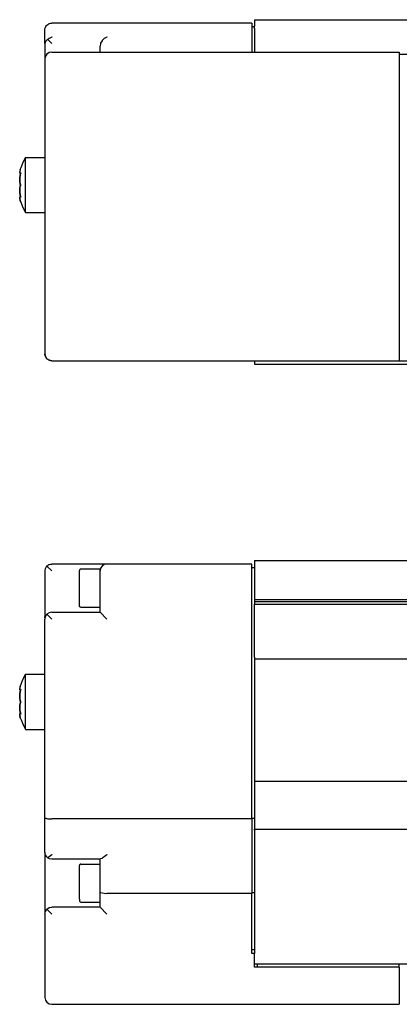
# Model space of a CAD drawing. Header units: inches. Extents: x -381 to 18445, y -418 to 176.
# Tile 17 of 37: x 624 to 679, y -71 to 72. Entities that reach past the tile are written whole.
import ezdxf

# ---------------------------------------------------------------- set-up
doc = ezdxf.new("R2010")
doc.units = ezdxf.units.IN

# ---------------------------------------------------------------- blocks, each defined once
blk = doc.blocks.new('Modulo_izq__L-KT___18', base_point=(624.37, -70.93))
at = {"color": 7, "linetype": 'Continuous'}
for p, q in [((628.44, -7.22), (628.62, -7.11)), ((628.62, -7.11), (628.64, -7.1)), ((628.64, -7.1), (628.82, -7.05)), ((628.82, -7.05), (629.03, -7.03)), ((637.03, -7.03), (629.03, -7.03)), ((658.03, -7.03), (637.03, -7.03)), ((658.03, -9.53), (658.03, -7.03)), ((658.43, -6.53), (658.43, -6.78)), ((658.43, -6.53), (2065.93, -6.53)), ((658.43, -6.78), (658.43, -12.23)), ((628.08, -7.72), (628.03, -7.92)), ((628.03, -7.92), (628.03, -8.03)), ((628.03, -8.03), (628.03, -10.53)), ((628.1, -7.65), (628.08, -7.72)), ((628.16, -7.53), (628.1, -7.65)), ((628.28, -7.36), (628.16, -7.53)), ((628.32, -7.32), (628.28, -7.36)), ((628.32, -7.32), (628.44, -7.22)), ((629.03, -8.03), (628.32, -7.32)), ((633.05, -7.88), (633.03, -7.98)), ((633.03, -11.5), (633.03, -7.98)), ((633.16, -7.79), (633.05, -7.88)), ((633.23, -7.78), (633.16, -7.79)), ((636.03, -7.78), (633.23, -7.78)), ((636.03, -8.03), (636.03, -7.78)), ((636.03, -9.53), (636.03, -8.03)), ((658.03, -7.53), (658.43, -7.53)), ((636.03, -14.03), (636.03, -9.53)), ((658.03, -44.03), (658.03, -9.53)), ((628.03, -10.53), (628.03, -14.69)), ((633.03, -12.88), (633.03, -11.5)), ((732.94, -12.23), (658.43, -12.23)), ((658.43, -12.23), (658.43, -12.53)), ((732.93, -12.53), (658.43, -12.53)), ((658.43, -12.53), (658.43, -12.83)), ((658.43, -12.83), (732.94, -12.83)), ((658.43, -20.53), (658.43, -12.83)), ((628.64, -14.1), (628.32, -14.32)), ((629.03, -14.03), (628.64, -14.1)), ((629.03, -14.03), (636.03, -14.03)), ((633.05, -13.18), (633.03, -12.88)), ((633.16, -13.27), (633.05, -13.18)), ((633.23, -13.28), (633.16, -13.27)), ((633.23, -13.28), (636.03, -13.28)), ((636.03, -14.03), (637.03, -15.03)), ((628.04, -14.85), (628.03, -14.69)), ((628.08, -14.72), (628.03, -14.92)), ((628.03, -14.92), (628.03, -15.03)), ((628.03, -43.84), (628.03, -15.03)), ((628.1, -14.65), (628.08, -14.72)), ((628.16, -14.53), (628.1, -14.65)), ((628.28, -14.36), (628.16, -14.53)), ((628.32, -14.32), (628.28, -14.36)), ((628.32, -14.32), (629.03, -15.03)), ((658.43, -20.53), (658.43, -20.78)), ((658.43, -20.78), (658.43, -21.03)), ((658.43, -20.78), (2065.93, -20.78)), ((658.43, -21.03), (658.43, -38.53)), ((624.57, -24.45), (624.82, -23.79)), ((624.82, -23.79), (625.2, -23.05)), ((625.2, -23.03), (628.03, -23.03)), ((625.2, -31.01), (625.2, -23.03)), ((624.38, -25.29), (624.37, -25.21)), ((624.4, -25.01), (624.38, -25.09)), ((624.38, -25.09), (624.39, -25.04)), ((624.38, -25.09), (624.38, -25.14)), ((624.38, -25.14), (624.39, -25.31)), ((624.43, -25.33), (624.39, -25.31)), ((624.39, -25.31), (624.43, -25.33)), ((624.46, -24.75), (624.4, -25.01)), ((624.44, -25.64), (624.41, -25.77)), ((624.41, -25.77), (624.44, -25.64)), ((624.43, -24.85), (624.45, -24.78)), ((624.43, -25.33), (624.45, -25.32)), ((624.51, -25.33), (624.43, -25.33)), ((624.46, -25.51), (624.44, -25.64)), ((624.44, -25.64), (624.45, -25.56)), ((624.45, -24.78), (624.46, -24.77)), ((624.45, -25.32), (624.48, -25.31)), ((624.45, -25.55), (624.51, -25.33)), ((624.45, -25.56), (624.45, -25.55)), ((624.53, -24.53), (624.46, -24.75)), ((624.53, -25.26), (624.46, -25.51)), ((624.48, -25.31), (624.53, -25.26)), ((624.53, -24.53), (624.57, -24.45)), ((624.38, -26.03), (624.37, -26.23)), ((624.37, -26.23), (624.38, -26.03)), ((624.37, -26.23), (624.37, -26.25)), ((624.37, -26.28), (624.37, -26.23)), ((624.37, -26.25), (624.37, -26.28)), ((624.37, -26.28), (624.38, -26.51)), ((624.37, -26.3), (624.37, -26.28)), ((624.38, -26.51), (624.37, -26.3)), ((624.4, -25.89), (624.38, -26.03)), ((624.38, -26.03), (624.39, -25.94)), ((624.38, -26.51), (624.39, -26.58)), ((624.44, -26.81), (624.38, -26.51)), ((624.39, -25.91), (624.41, -25.77)), ((624.39, -25.94), (624.39, -25.91)), ((624.39, -26.58), (624.4, -26.61)), ((624.41, -25.77), (624.4, -25.89)), ((624.4, -26.61), (624.44, -26.81)), ((624.44, -26.81), (624.45, -26.87)), ((624.45, -26.87), (624.44, -26.81)), ((624.45, -26.87), (624.53, -27.03)), ((624.46, -26.89), (624.45, -26.87)), ((624.45, -27.2), (624.53, -27.03)), ((624.53, -27.03), (624.46, -26.89)), ((624.53, -27.03), (624.46, -27.17)), ((624.37, -27.78), (624.38, -27.55)), ((624.38, -27.55), (624.37, -27.76)), ((624.37, -27.76), (624.37, -27.78)), ((624.37, -27.8), (624.37, -27.78)), ((624.37, -27.78), (624.37, -27.83)), ((624.37, -27.83), (624.37, -27.8)), ((624.38, -28.03), (624.37, -27.83)), ((624.37, -27.83), (624.38, -28.03)), ((624.44, -27.25), (624.38, -27.55)), ((624.38, -27.55), (624.39, -27.47)), ((624.39, -28.14), (624.38, -28.03)), ((624.38, -28.03), (624.39, -28.12)), ((624.39, -27.47), (624.4, -27.44)), ((624.39, -28.12), (624.41, -28.28)), ((624.4, -28.17), (624.39, -28.14)), ((624.4, -27.44), (624.44, -27.25)), ((624.41, -28.28), (624.4, -28.17)), ((624.44, -28.42), (624.41, -28.28)), ((624.41, -28.28), (624.44, -28.42)), ((624.46, -27.17), (624.44, -27.25)), ((624.44, -27.25), (624.45, -27.2)), ((624.45, -28.51), (624.44, -28.42)), ((624.44, -28.42), (624.45, -28.5)), ((624.45, -28.5), (624.53, -28.8)), ((624.46, -28.54), (624.45, -28.51)), ((624.51, -28.73), (624.46, -28.54)), ((624.38, -28.91), (624.37, -28.84)), ((624.38, -28.76), (624.4, -28.74)), ((624.4, -28.74), (624.38, -28.91)), ((624.38, -28.91), (624.38, -28.96)), ((624.38, -28.96), (624.39, -29.02)), ((624.4, -29.04), (624.39, -29.02)), ((624.39, -29.02), (624.45, -29.27)), ((624.43, -28.73), (624.4, -28.74)), ((624.46, -29.31), (624.4, -29.04)), ((624.51, -28.73), (624.43, -28.73)), ((624.44, -28.73), (624.43, -28.73)), ((624.46, -28.74), (624.44, -28.73)), ((624.48, -28.75), (624.46, -28.74)), ((624.53, -29.53), (624.46, -29.31)), ((624.53, -28.8), (624.48, -28.75)), ((624.53, -29.53), (624.57, -29.6)), ((624.57, -29.6), (624.82, -30.26)), ((624.82, -30.26), (625.2, -31.01)), ((625.2, -31.01), (625.2, -31.03)), ((625.2, -31.03), (625.2, -31.01)), ((625.2, -31.03), (628.03, -31.03)), ((658.43, -38.53), (658.43, -38.78)), ((658.43, -38.53), (2065.93, -38.53)), ((658.43, -38.78), (658.43, -43.73)), ((628.03, -48.83), (628.03, -43.84)), ((628.03, -43.84), (628.03, -43.86)), ((628.03, -43.86), (628.08, -43.9)), ((628.08, -43.9), (628.1, -43.91)), ((628.1, -43.91), (628.16, -43.93)), ((628.16, -43.93), (628.28, -43.97)), ((628.28, -43.97), (628.32, -43.97)), ((628.32, -43.97), (628.44, -43.99)), ((628.44, -43.99), (628.62, -44.01)), ((628.62, -44.01), (628.64, -44.01)), ((628.64, -44.01), (628.82, -44.02)), ((628.82, -44.02), (629.03, -44.03)), ((658.03, -44.03), (629.03, -44.03)), ((658.03, -43.93), (658.43, -43.93)), ((658.03, -44.03), (658.03, -54.83)), ((658.43, -43.73), (658.43, -43.82)), ((658.43, -43.82), (658.43, -45.37)), ((658.43, -45.37), (658.43, -45.53)), ((658.43, -45.53), (2065.93, -45.53)), ((658.43, -45.65), (658.43, -45.53)), ((658.43, -45.65), (658.43, -55.02)), ((628.03, -48.83), (628.03, -57.76)), ((628.1, -49.21), (628.03, -48.83)), ((628.32, -49.53), (628.1, -49.21)), ((628.46, -49.65), (628.32, -49.53)), ((628.62, -49.53), (628.46, -49.65)), ((628.46, -49.65), (628.64, -49.75)), ((628.64, -49.52), (628.62, -49.53)), ((629.01, -49.21), (628.64, -49.52)), ((628.64, -49.75), (629.03, -49.83)), ((629.03, -49.19), (629.01, -49.21)), ((629.03, -49.83), (636.1, -49.83)), ((636.03, -54.64), (636.03, -49.83)), ((636.31, -49.75), (636.1, -49.83)), ((636.32, -49.74), (636.31, -49.75)), ((636.62, -49.53), (636.32, -49.74)), ((636.64, -49.52), (636.62, -49.53)), ((637.01, -49.21), (636.64, -49.52)), ((637.03, -49.19), (637.01, -49.21)), ((633.05, -50.68), (633.03, -50.78)), ((633.03, -54.3), (633.03, -50.78)), ((633.16, -50.59), (633.05, -50.68)), ((633.23, -50.58), (633.16, -50.59)), ((633.23, -50.58), (636.03, -50.58)), ((633.03, -55.68), (633.03, -54.3)), ((633.03, -55.68), (633.05, -55.98)), ((636.03, -56.83), (636.03, -54.64)), ((636.03, -54.64), (636.1, -54.71)), ((636.1, -54.71), (636.32, -54.77)), ((636.32, -54.77), (636.64, -54.81)), ((636.64, -54.81), (637.03, -54.83)), ((658.03, -54.83), (637.03, -54.83)), ((658.43, -54.73), (658.03, -54.73)), ((658.03, -63.53), (658.03, -54.83)), ((658.43, -55.02), (658.43, -55.11)), ((658.43, -55.11), (658.43, -63.53)), ((628.1, -57.45), (628.32, -57.12)), ((628.32, -57.12), (628.64, -56.9)), ((629.03, -57.83), (628.32, -57.12)), ((628.64, -56.9), (629.03, -56.83)), ((636.03, -56.83), (629.03, -56.83)), ((633.05, -55.98), (633.16, -56.07)), ((633.16, -56.07), (633.23, -56.08)), ((633.23, -56.08), (636.03, -56.08)), ((636.03, -56.83), (637.03, -57.83)), ((628.03, -57.83), (628.1, -57.45)), ((628.04, -57.65), (628.03, -57.76)), ((628.03, -57.83), (628.03, -65.93)), ((658.43, -63.03), (658.03, -63.03)), ((658.43, -63.53), (658.03, -63.53)), ((658.43, -65.53), (658.43, -63.53)), ((658.43, -65.03), (2067.93, -65.03)), ((679.43, -65.53), (658.43, -65.53)), ((658.83, -65.03), (658.83, -65.53)), ((679.43, -65.53), (679.43, -65.03)), ((679.43, -65.53), (679.43, -65.93)), ((628.03, -65.93), (628.03, -69.93)), ((679.43, -65.93), (679.43, -70.93)), ((629.03, -70.93), (679.43, -70.93))]:
    blk.add_line(p, q, dxfattribs=at)
for centre, start, end in [((637.03, -8.03), 90, 180), ((629.03, -69.93), 180, 270)]:
    blk.add_arc(centre, 1, start, end, dxfattribs=at)
blk = doc.blocks.new('L-174__29', base_point=(624.37, -92.97))
blk.add_blockref('Modulo_izq__L-KT___18', (624.37, -70.93))
blk = doc.blocks.new('Alzado2', base_point=(2899, -49))
blk.add_blockref('L-174__29', (624.37, -92.97))
blk = doc.blocks.new('Modulo_izq__L-KT___38', base_point=(624.37, 21.98))
at = {"color": 7, "linetype": 'Continuous'}
for p, q in [((628.64, 71.4), (628.82, 71.46)), ((628.82, 71.46), (629.03, 71.48)), ((658.03, 71.48), (629.03, 71.48)), ((658.03, 71.48), (658.03, 67.28)), ((658.43, 71.98), (658.43, 71.96)), ((658.43, 71.98), (2065.93, 71.98)), ((658.43, 71.96), (658.43, 71.36)), ((628.03, 70.58), (628.08, 70.79)), ((628.03, 70.48), (628.03, 70.58)), ((628.03, 68.54), (628.03, 70.48)), ((628.08, 70.79), (628.1, 70.86)), ((628.1, 70.86), (628.16, 70.98)), ((628.16, 70.98), (628.28, 71.15)), ((628.28, 71.15), (628.32, 71.19)), ((628.32, 71.19), (628.44, 71.29)), ((628.44, 71.29), (628.62, 71.39)), ((628.62, 71.39), (628.64, 71.4)), ((658.03, 70.98), (658.43, 70.98)), ((658.43, 71.36), (658.43, 71.03)), ((658.43, 70.71), (658.43, 71.03)), ((658.43, 70.71), (658.43, 67.28)), ((628.1, 68.8), (628.03, 68.54)), ((628.32, 69.02), (628.1, 68.8)), ((628.46, 69.11), (628.32, 69.02)), ((628.62, 69.25), (628.46, 69.11)), ((628.46, 69.11), (629.03, 68.54)), ((628.64, 69.26), (628.62, 69.25)), ((629.01, 69.46), (628.64, 69.26)), ((629.03, 69.47), (629.01, 69.46)), ((636.31, 68.92), (636.1, 68.56)), ((636.32, 68.94), (636.31, 68.92)), ((636.62, 69.25), (636.32, 68.94)), ((636.64, 69.26), (636.62, 69.25)), ((637.01, 69.46), (636.64, 69.26)), ((637.03, 69.47), (637.01, 69.46)), ((628.03, 68.54), (628.03, 66.28)), ((629.03, 67.28), (679.43, 67.28)), ((636.1, 68.54), (636.03, 68.15)), ((636.03, 67.28), (636.03, 68.15)), ((636.1, 68.56), (636.1, 68.54)), ((679.43, 67.28), (679.43, 62.28)), ((628.03, 66.28), (628.03, 62.28)), ((679.43, 66.98), (719.93, 66.98)), ((628.03, 62.28), (628.03, 27.48)), ((679.43, 62.28), (679.43, 27.48)), ((625.2, 51.98), (624.82, 51.23)), ((625.2, 51.98), (628.03, 51.98)), ((625.2, 47.56), (625.2, 51.98)), ((624.44, 50.17), (624.38, 49.92)), ((624.46, 50.26), (624.44, 50.17)), ((624.44, 50.17), (624.45, 50.23)), ((624.45, 50.23), (624.46, 50.24)), ((624.53, 50.48), (624.46, 50.26)), ((624.82, 51.23), (624.53, 50.48)), ((624.38, 49.92), (624.37, 49.78)), ((624.37, 49.78), (624.37, 49.8)), ((624.38, 49.72), (624.37, 49.78)), ((624.37, 49.78), (624.38, 49.72)), ((624.4, 49.12), (624.37, 48.75)), ((624.37, 48.73), (624.39, 49.07)), ((624.37, 48.75), (624.37, 48.73)), ((624.37, 48.71), (624.37, 48.73)), ((624.37, 48.73), (624.38, 48.59)), ((624.38, 48.59), (624.37, 48.71)), ((624.38, 49.92), (624.39, 49.97)), ((624.38, 49.72), (624.39, 49.7)), ((624.38, 48.5), (624.38, 48.59)), ((624.38, 48.59), (624.38, 48.5)), ((624.39, 49.97), (624.4, 49.99)), ((624.41, 49.68), (624.39, 49.7)), ((624.39, 49.7), (624.41, 49.68)), ((624.39, 49.09), (624.44, 49.37)), ((624.39, 49.07), (624.39, 49.09)), ((624.44, 49.37), (624.4, 49.12)), ((624.42, 49.68), (624.41, 49.68)), ((624.41, 49.68), (624.42, 49.68)), ((624.51, 49.68), (624.42, 49.68)), ((624.42, 49.68), (624.44, 49.68)), ((624.44, 49.68), (624.45, 49.69)), ((624.46, 49.5), (624.44, 49.37)), ((624.44, 49.37), (624.45, 49.45)), ((624.45, 49.69), (624.53, 49.75)), ((624.45, 49.45), (624.46, 49.48)), ((624.46, 49.48), (624.48, 49.55)), ((624.48, 49.55), (624.46, 49.5)), ((624.53, 49.75), (624.48, 49.55)), ((624.48, 49.55), (624.51, 49.68)), ((624.37, 47.23), (624.38, 47.37)), ((624.38, 47.37), (624.37, 47.25)), ((624.37, 47.25), (624.37, 47.23)), ((624.37, 47.21), (624.37, 47.23)), ((624.37, 47.23), (624.39, 46.89)), ((624.38, 46.98), (624.37, 47.21)), ((624.39, 48.41), (624.38, 48.5)), ((624.38, 48.5), (624.39, 48.42)), ((624.4, 47.57), (624.38, 47.46)), ((624.38, 47.46), (624.39, 47.54)), ((624.38, 47.37), (624.38, 47.46)), ((624.38, 47.46), (624.38, 47.37)), ((624.39, 48.42), (624.45, 48.15)), ((624.4, 48.39), (624.39, 48.41)), ((624.39, 47.55), (624.43, 47.75)), ((624.39, 47.54), (624.39, 47.55)), ((624.44, 48.2), (624.4, 48.39)), ((624.46, 47.84), (624.4, 47.57)), ((624.43, 47.75), (624.45, 47.81)), ((624.45, 48.15), (624.44, 48.2)), ((624.46, 48.12), (624.45, 48.15)), ((624.45, 48.15), (624.53, 47.98)), ((624.45, 47.81), (624.53, 47.98)), ((624.53, 47.98), (624.46, 48.12)), ((624.53, 47.98), (624.46, 47.84)), ((625.2, 43.98), (625.2, 47.56)), ((624.38, 46.24), (624.37, 46.18)), ((624.37, 46.18), (624.38, 46.24)), ((624.37, 46.18), (624.38, 46.04)), ((624.38, 46.04), (624.37, 46.16)), ((624.39, 46.87), (624.38, 46.98)), ((624.39, 46.26), (624.38, 46.24)), ((624.38, 46.24), (624.39, 46.26)), ((624.38, 46.04), (624.39, 45.99)), ((624.39, 46.89), (624.44, 46.59)), ((624.4, 46.84), (624.39, 46.87)), ((624.41, 46.28), (624.39, 46.26)), ((624.39, 45.99), (624.4, 45.97)), ((624.44, 46.59), (624.4, 46.84)), ((624.4, 45.97), (624.44, 45.79)), ((624.44, 45.79), (624.4, 45.97)), ((624.42, 46.28), (624.41, 46.28)), ((624.41, 46.28), (624.42, 46.28)), ((624.51, 46.28), (624.42, 46.28)), ((624.44, 46.28), (624.42, 46.28)), ((624.46, 46.48), (624.44, 46.59)), ((624.44, 46.59), (624.45, 46.51)), ((624.46, 46.27), (624.44, 46.28)), ((624.44, 45.79), (624.45, 45.73)), ((624.45, 46.51), (624.48, 46.41)), ((624.45, 45.73), (624.53, 45.48)), ((624.46, 46.47), (624.46, 46.48)), ((624.48, 46.41), (624.46, 46.47)), ((624.53, 46.21), (624.46, 46.27)), ((624.51, 46.28), (624.48, 46.41)), ((624.48, 46.41), (624.53, 46.21)), ((624.46, 45.7), (624.46, 45.72)), ((624.53, 45.48), (624.46, 45.7)), ((624.53, 45.48), (624.82, 44.73)), ((624.82, 44.73), (625.2, 43.98)), ((625.2, 43.98), (628.03, 43.98)), ((628.03, 27.48), (628.03, 23.48)), ((679.43, 27.48), (679.43, 22.48)), ((628.03, 23.38), (628.03, 23.48)), ((628.04, 23.35), (628.03, 23.38)), ((628.08, 23.17), (628.05, 23.27)), ((628.1, 23.1), (628.08, 23.17)), ((628.16, 22.98), (628.1, 23.1)), ((628.28, 22.81), (628.16, 22.98)), ((628.32, 22.77), (628.28, 22.81)), ((628.37, 22.73), (628.32, 22.77)), ((628.44, 22.67), (628.4, 22.71)), ((628.62, 22.57), (628.44, 22.67)), ((628.64, 22.56), (628.62, 22.57)), ((628.67, 22.55), (628.64, 22.56)), ((628.82, 22.5), (628.71, 22.54)), ((629.03, 22.48), (628.82, 22.5)), ((629.03, 22.48), (679.43, 22.48)), ((658.03, 22.48), (658.03, 22.45)), ((658.03, 22.45), (658.43, 22.45)), ((658.43, 22.48), (658.43, 22.45)), ((658.43, 22.48), (2067.88, 22.48)), ((658.43, 22.45), (658.43, 22.23)), ((658.43, 22.23), (658.43, 21.98)), ((658.43, 21.98), (2067.88, 21.98))]:
    blk.add_line(p, q, dxfattribs=at)
for centre, start, end in [((629.03, 66.28), 90, 180), ((629.03, 23.48), 180, 270)]:
    blk.add_arc(centre, 1, start, end, dxfattribs=at)
blk = doc.blocks.new('L-174__49', base_point=(624.37, 21.97))
blk.add_blockref('Modulo_izq__L-KT___38', (624.37, 21.98))
blk = doc.blocks.new('Inferior2', base_point=(2899, 47.73))
blk.add_blockref('L-174__49', (624.37, 21.97))

msp = doc.modelspace()

# ---------------------------------------------------------------- block references
for name, p in [('Inferior2', (2899, 47.73)), ('Alzado2', (2899, -49))]:
    msp.add_blockref(name, p)

doc.saveas('drawing.dxf')
